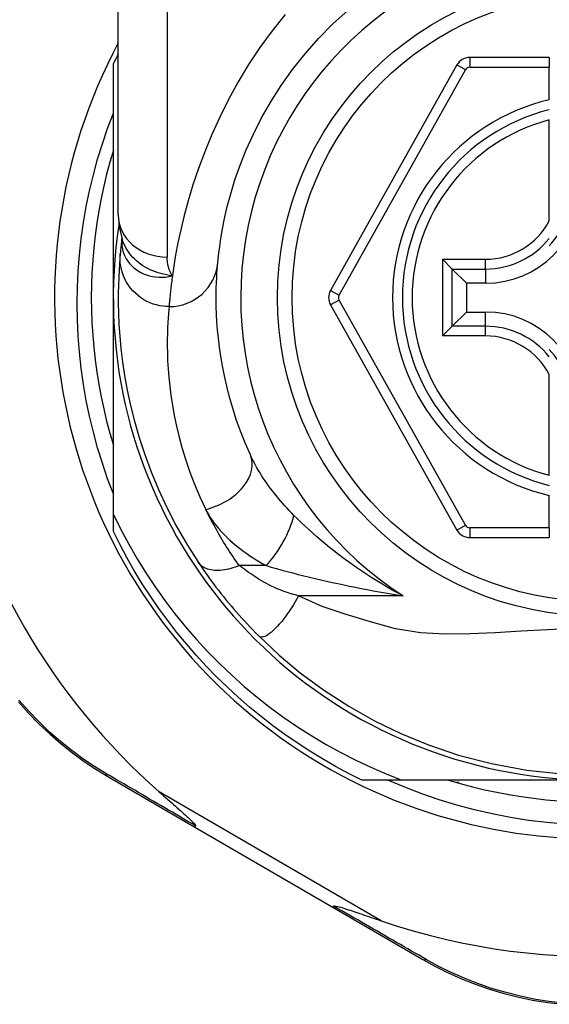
# Model space of a CAD drawing. Header units: inches. Extents: x 12 to 399, y 35 to 188.
# Tile 128 of 256: x 57.945 to 58.371, y 127.675 to 128.467. Entities that reach past the tile are written whole.
import ezdxf

# ---------------------------------------------------------------- set-up
doc = ezdxf.new("R2010")
doc.units = ezdxf.units.IN
doc.header["$MEASUREMENT"] = 0
doc.layers.add('Visible Edges(ANSI)', color=7, linetype='Continuous', lineweight=25)
doc.layers.add('Visible Tangent Edges(ANSI)', color=7, linetype='Continuous', lineweight=25)

msp = doc.modelspace()

# ---------------------------------------------------------------- linework, layer by layer
at = {"layer": 'Visible Edges(ANSI)'}
for p, q in [((58.02446, 128.30963), (58.02446, 128.54689)), ((58.37092, 128.4362), (58.30697, 128.4362)), ((58.37092, 128.4362), (58.37092, 128.42833)), ((58.02052, 128.2432), (58.02052, 128.43129)), ((58.29667, 128.43017), (58.19503, 128.24898)), ((58.37092, 128.40225), (58.37092, 128.42833)), ((58.37092, 128.30504), (58.37092, 128.38602)), ((58.01855, 128.3532), (58.01855, 128.35511)), ((58.01801, 128.3532), (58.01855, 128.3532)), ((58.02739, 128.2905), (58.02738, 128.29046)), ((58.29281, 128.26619), (58.28496, 128.27404)), ((58.29281, 128.26619), (58.30423, 128.25477)), ((58.31974, 128.25477), (58.30423, 128.25477)), ((58.30423, 128.25477), (58.30423, 128.23163)), ((58.02052, 128.06891), (58.02052, 128.2432)), ((58.19503, 128.23742), (58.29667, 128.0564)), ((58.29281, 128.22021), (58.30423, 128.23163)), ((58.30423, 128.23163), (58.31974, 128.23163)), ((58.28496, 128.21236), (58.29281, 128.22021)), ((58.37092, 128.10038), (58.37092, 128.18136)), ((58.01855, 128.1332), (58.01801, 128.1332)), ((58.01855, 128.13129), (58.01855, 128.1332)), ((58.37092, 128.05825), (58.37092, 128.08415)), ((58.02052, 128.05512), (58.02052, 128.06891)), ((58.37092, 128.05825), (58.37092, 128.05037)), ((58.30696, 128.05037), (58.37092, 128.05037)), ((58.01596, 127.85841), (58.08662, 127.81736)), ((58.25241, 127.85541), (58.22023, 127.85541)), ((58.40832, 127.85541), (58.25241, 127.85541)), ((58.29832, 127.85344), (58.29641, 127.85344)), ((58.29832, 127.85289), (58.29832, 127.85344)), ((58.08662, 127.81736), (58.19652, 127.75353)), ((58.19652, 127.75353), (58.26926, 127.71127))]:
    msp.add_line(p, q, dxfattribs=at)
at = {"layer": 'Visible Edges(ANSI)', "flags": 128}
for points in [[(58.10449, 128.27122), (58.1048, 128.27446), (58.10528, 128.27882), (58.10598, 128.2843), (58.10694, 128.29084), (58.10822, 128.2984), (58.10992, 128.30692), (58.1121, 128.31636), (58.11484, 128.32668), (58.11827, 128.3378), (58.12243, 128.34959), (58.12736, 128.36192), (58.13309, 128.37463), (58.13964, 128.3876), (58.14704, 128.40069), (58.15533, 128.41375), (58.16452, 128.42665), (58.17458, 128.43923), (58.18544, 128.45141), (58.19705, 128.46313), (58.20935, 128.47431)], [(58.02052, 128.08542), (58.01592, 128.09765), (58.0117, 128.11004), (58.00787, 128.12255), (58.00444, 128.13515), (58.00141, 128.14785), (57.99878, 128.16062), (57.99654, 128.17346), (57.99471, 128.18637), (57.99329, 128.19932), (57.99226, 128.21232), (57.99165, 128.22535), (57.99144, 128.2384), (57.99164, 128.25146), (57.99225, 128.26453), (57.99328, 128.27758), (57.99471, 128.29057), (57.99654, 128.30349), (57.99878, 128.31634), (58.00142, 128.32911), (58.00445, 128.34178), (58.00788, 128.35436), (58.0117, 128.36682), (58.01592, 128.37916), (58.02052, 128.39136)], [(58.02052, 128.36175), (58.01771, 128.35213), (58.01514, 128.34244), (58.0128, 128.33269), (58.01071, 128.32289), (58.00886, 128.31303), (58.00726, 128.30314), (58.0059, 128.2932), (58.00479, 128.28324), (58.00392, 128.27325), (58.0033, 128.26324), (58.00293, 128.25323), (58.00281, 128.2432), (58.00293, 128.23318), (58.0033, 128.22316), (58.00392, 128.21315), (58.00479, 128.20316), (58.0059, 128.1932), (58.00726, 128.18327), (58.00886, 128.17337), (58.01071, 128.16352), (58.0128, 128.15371), (58.01514, 128.14396), (58.01771, 128.13427), (58.02052, 128.12465)], [(58.02446, 128.30963), (58.02516, 128.30009), (58.02748, 128.2902)], [(58.02738, 128.29046), (58.0273, 128.2898), (58.02722, 128.28916), (58.02714, 128.28853), (58.02707, 128.28791), (58.027, 128.28731), (58.02693, 128.28672), (58.02687, 128.28614), (58.02681, 128.28558), (58.02675, 128.28503), (58.02669, 128.28449), (58.02663, 128.28397), (58.02658, 128.28347), (58.02653, 128.28297), (58.02648, 128.28249), (58.02643, 128.28203), (58.02638, 128.28157), (58.02634, 128.28113), (58.0263, 128.28071), (58.02626, 128.2803), (58.02622, 128.2799), (58.02618, 128.27952), (58.02615, 128.27915), (58.02611, 128.2788), (58.02608, 128.27846)], [(58.02608, 128.27846), (58.02576, 128.27474), (58.02542, 128.27036), (58.0251, 128.26533), (58.02481, 128.25964), (58.02459, 128.25332), (58.02447, 128.24635), (58.02449, 128.23876), (58.02467, 128.23054), (58.02506, 128.22171), (58.02571, 128.21228), (58.02665, 128.20226), (58.02794, 128.19166), (58.02961, 128.1805), (58.03174, 128.16881), (58.03436, 128.1566), (58.03753, 128.1439), (58.0413, 128.13075), (58.04573, 128.11719), (58.05087, 128.10327), (58.05679, 128.08902), (58.0635, 128.07453), (58.07108, 128.05985), (58.07954, 128.04508), (58.08894, 128.03026)], [(58.13064, 128.11674), (58.12645, 128.12639), (58.12269, 128.1359), (58.11936, 128.14523), (58.11642, 128.15436), (58.11386, 128.16326), (58.11165, 128.1719), (58.10976, 128.18026), (58.10818, 128.18831), (58.10686, 128.19606), (58.10579, 128.20349), (58.10494, 128.2106), (58.10429, 128.21738), (58.10381, 128.22382), (58.10349, 128.22993), (58.10329, 128.23569), (58.10321, 128.24109), (58.10321, 128.24613), (58.10328, 128.25082), (58.10342, 128.25514), (58.1036, 128.2591), (58.10381, 128.26269), (58.10404, 128.26591), (58.10427, 128.26876), (58.10449, 128.27122)], [(58.02052, 128.06891), (58.02649, 128.05686), (58.03284, 128.04502), (58.03956, 128.03338), (58.04664, 128.02197), (58.05409, 128.01077), (58.06189, 127.99981), (58.07005, 127.9891), (58.07855, 127.97864), (58.08739, 127.96844), (58.09654, 127.95855), (58.10599, 127.94895), (58.11574, 127.93968), (58.12577, 127.93072), (58.13609, 127.92209), (58.14667, 127.91379), (58.15752, 127.90583), (58.16863, 127.89822), (58.17998, 127.89096), (58.19157, 127.88407), (58.20338, 127.87755), (58.21537, 127.87142), (58.22755, 127.86568), (58.2399, 127.86034), (58.25241, 127.85541)], [(58.22023, 127.85541), (58.20952, 127.86079), (58.19896, 127.86646), (58.18856, 127.87243), (58.17833, 127.87869), (58.16829, 127.88523), (58.15842, 127.89204), (58.14875, 127.89913), (58.13928, 127.90648), (58.13002, 127.91409), (58.12097, 127.92196), (58.11215, 127.93008), (58.10355, 127.93844), (58.0952, 127.94703), (58.08708, 127.95586), (58.07921, 127.9649), (58.0716, 127.97416), (58.06425, 127.98363), (58.05716, 127.9933), (58.05034, 128.00317), (58.04381, 128.01322), (58.03755, 128.02345), (58.03158, 128.03384), (58.0259, 128.0444), (58.02052, 128.05512)], [(58.08894, 128.03026), (58.09052, 128.0279), (58.09216, 128.0255), (58.09385, 128.02307), (58.09559, 128.02061), (58.09737, 128.01813), (58.09919, 128.01563), (58.10106, 128.01311), (58.10297, 128.01058), (58.10492, 128.00805), (58.10691, 128.0055), (58.10894, 128.00295), (58.11101, 128.0004), (58.1131, 127.99786), (58.11521, 127.99535), (58.11734, 127.99284), (58.1195, 127.99036), (58.12167, 127.9879), (58.12387, 127.98545), (58.12608, 127.98303), (58.12831, 127.98064), (58.13055, 127.97827), (58.1328, 127.97592), (58.13507, 127.9736), (58.13735, 127.97131)], [(58.13735, 127.97131), (58.1538, 127.95584), (58.17077, 127.94163), (58.18933, 127.92793), (58.20968, 127.91473), (58.23039, 127.90307), (58.25155, 127.89281), (58.2739, 127.88364), (58.29804, 127.87552), (58.32435, 127.86864), (58.35296, 127.86336), (58.38354, 127.86014)], [(57.94429, 127.91836), (57.95245, 127.90919), (57.96092, 127.90049), (57.96966, 127.89225), (57.97863, 127.8845), (57.98778, 127.87723), (57.99708, 127.87045), (58.00649, 127.86417), (58.01596, 127.85841)], [(58.3836, 127.81996), (58.36885, 127.82125), (58.35418, 127.82304), (58.3396, 127.82535), (58.32511, 127.82816), (58.31075, 127.83147), (58.29651, 127.83527), (58.28241, 127.83957), (58.26846, 127.84436), (58.25468, 127.84964), (58.24108, 127.85541)], [(58.28977, 127.85541), (58.29939, 127.85259), (58.30908, 127.85002), (58.31883, 127.84769), (58.32863, 127.8456), (58.33849, 127.84375), (58.34838, 127.84214), (58.35832, 127.84078), (58.36828, 127.83967), (58.37827, 127.8388)], [(58.05737, 127.84592), (58.05911, 127.84438), (58.06083, 127.84287), (58.06252, 127.84138), (58.06419, 127.83992), (58.06582, 127.83849), (58.06741, 127.83708), (58.06897, 127.83571), (58.07048, 127.83438), (58.07194, 127.83308), (58.07336, 127.83182), (58.07472, 127.83061), (58.07602, 127.82945), (58.07727, 127.82833), (58.07844, 127.82727), (58.07955, 127.82626), (58.08059, 127.8253), (58.08164, 127.82432), (58.0827, 127.82332), (58.08373, 127.82232), (58.08467, 127.82136), (58.08549, 127.82048), (58.08613, 127.81971), (58.08655, 127.81908), (58.08668, 127.81856)], [(58.08662, 127.81736), (58.0866, 127.81737), (58.08659, 127.81739), (58.08657, 127.81741), (58.08656, 127.81744), (58.08654, 127.81746), (58.08653, 127.81749), (58.08652, 127.81752), (58.08652, 127.81756), (58.08651, 127.8176), (58.08651, 127.81764), (58.08651, 127.81769), (58.08651, 127.81774), (58.08652, 127.81779), (58.08652, 127.81784), (58.08653, 127.8179), (58.08654, 127.81796), (58.08655, 127.81803), (58.08656, 127.81809), (58.08658, 127.81816), (58.08659, 127.81824), (58.08661, 127.81831), (58.08663, 127.81839), (58.08665, 127.81847), (58.08668, 127.81856)], [(58.19652, 127.75353), (58.19654, 127.75352), (58.19656, 127.75351), (58.19659, 127.75351), (58.19662, 127.75351), (58.19664, 127.75351), (58.19668, 127.75351), (58.19671, 127.75352), (58.19674, 127.75353), (58.19678, 127.75355), (58.19682, 127.75357), (58.19686, 127.75359), (58.1969, 127.75362), (58.19694, 127.75365), (58.19699, 127.75368), (58.19703, 127.75371), (58.19708, 127.75375), (58.19713, 127.75379), (58.19718, 127.75384), (58.19724, 127.75388), (58.19729, 127.75393), (58.19735, 127.75399), (58.19741, 127.75404), (58.19747, 127.7541), (58.19753, 127.75417)], [(58.19753, 127.75417), (58.19827, 127.75431), (58.19933, 127.75417), (58.20057, 127.75391), (58.2019, 127.75356), (58.20333, 127.75316), (58.20485, 127.75271), (58.20641, 127.75222), (58.20798, 127.75172), (58.20952, 127.75122), (58.21097, 127.75074), (58.21238, 127.75027), (58.21385, 127.74977), (58.21539, 127.74925), (58.217, 127.74871), (58.21866, 127.74815), (58.22038, 127.74756), (58.22215, 127.74695), (58.22397, 127.74633), (58.22584, 127.74569), (58.22776, 127.74503), (58.22972, 127.74436), (58.23171, 127.74367), (58.23375, 127.74298), (58.23581, 127.74227)], [(58.26926, 127.71127), (58.279, 127.70588), (58.28917, 127.70077), (58.29974, 127.69601), (58.31068, 127.69162), (58.32195, 127.68767), (58.33352, 127.68416), (58.34538, 127.68112), (58.35748, 127.6786), (58.36981, 127.67662), (58.38229, 127.6752)]]:
    msp.add_lwpolyline(points, dxfattribs=at)
at = {"layer": 'Visible Edges(ANSI)'}
msp.add_circle((58.40832, 128.2432), 0.25591, dxfattribs=at)
for centre, radius, start, end in [((58.40746, 128.2432), 0.52953, 136.3272, 168.3795), ((58.40832, 128.2432), 0.43504, 151.92751, 28.07249), ((58.40832, 128.2432), 0.431, 152.95157, 154.12615), ((58.30697, 128.42439), 0.01181, 90, 150.70877), ((58.40832, 128.2432), 0.15551, 103.91643, 256.08357), ((58.31974, 128.33178), 0.07702, 270, 0), ((58.31974, 128.33178), 0.06944, 317.48259, 0), ((58.40832, 128.2432), 0.3878, 171.33391, 340.21195), ((58.20533, 128.2432), 0.01181, 150.70877, 209.31319), ((58.31974, 128.15462), 0.07702, 0, 90), ((58.31974, 128.15462), 0.06944, 0, 42.51741), ((58.40746, 128.2432), 0.52953, 191.6205, 228.6133), ((58.30696, 128.06219), 0.01181, 209.31319, 270), ((58.40746, 128.2432), 0.52953, 251.08535, 297.06854)]:
    msp.add_arc(centre, radius, start, end, dxfattribs=at)
at = {"layer": 'Visible Tangent Edges(ANSI)'}
for p, q in [((58.06383, 128.54689), (58.06383, 128.27574)), ((58.30697, 128.4362), (58.30697, 128.42833)), ((58.20189, 128.24513), (58.30353, 128.42632)), ((58.30353, 128.42632), (58.29667, 128.43017)), ((58.30697, 128.42833), (58.37092, 128.42833)), ((58.28496, 128.27404), (58.31974, 128.27404)), ((58.28496, 128.27404), (58.28496, 128.21236)), ((58.31974, 128.26619), (58.31974, 128.27404)), ((58.29281, 128.26619), (58.31974, 128.26619)), ((58.29281, 128.22021), (58.29281, 128.26619)), ((58.31974, 128.26619), (58.31974, 128.25477)), ((58.19503, 128.24898), (58.20189, 128.24513)), ((58.20189, 128.24128), (58.19503, 128.23742)), ((58.30353, 128.06026), (58.20189, 128.24128)), ((58.31974, 128.22021), (58.31974, 128.23163)), ((58.31974, 128.22021), (58.29281, 128.22021)), ((58.31974, 128.21236), (58.31974, 128.22021)), ((58.31974, 128.21236), (58.28496, 128.21236)), ((58.29667, 128.0564), (58.30353, 128.06026)), ((58.30696, 128.05825), (58.30696, 128.05037)), ((58.37092, 128.05825), (58.30696, 128.05825)), ((58.14336, 128.0278), (58.12169, 128.0278)), ((58.25336, 128.0035), (58.16943, 128.0035)), ((58.23581, 127.74227), (58.05737, 127.84592))]:
    msp.add_line(p, q, dxfattribs=at)
at = {"layer": 'Visible Tangent Edges(ANSI)', "flags": 128}
for points in [[(58.15855, 128.47073), (58.14813, 128.4577), (58.13833, 128.44428), (58.12919, 128.43054), (58.12075, 128.41655), (58.11302, 128.40245), (58.10599, 128.38832), (58.09964, 128.37429), (58.09395, 128.36044), (58.08889, 128.3469), (58.08446, 128.33376), (58.08062, 128.32112), (58.07737, 128.3091), (58.07466, 128.29778), (58.07243, 128.28725), (58.0706, 128.27753), (58.06913, 128.26866), (58.06797, 128.26067)], [(58.02728, 128.28918), (58.02725, 128.287), (58.02741, 128.28481), (58.02775, 128.28265), (58.02827, 128.28052), (58.02897, 128.27843), (58.02984, 128.27641), (58.03089, 128.27444), (58.03211, 128.27255), (58.0335, 128.27075), (58.03504, 128.26906), (58.03672, 128.26747), (58.03855, 128.266), (58.04051, 128.26466), (58.0426, 128.26345), (58.0448, 128.2624), (58.04711, 128.26149), (58.04951, 128.26076), (58.05199, 128.26019), (58.05454, 128.25979), (58.05716, 128.25958), (58.05981, 128.25956), (58.06251, 128.25973), (58.06523, 128.2601), (58.06797, 128.26067)], [(58.02738, 128.29046), (58.02738, 128.29042), (58.02737, 128.29039), (58.02737, 128.29035), (58.02736, 128.29031), (58.02736, 128.29027), (58.02736, 128.29023), (58.02735, 128.29019), (58.02735, 128.29014), (58.02734, 128.29009), (58.02734, 128.29005), (58.02734, 128.29), (58.02733, 128.28994), (58.02733, 128.28989), (58.02732, 128.28984), (58.02732, 128.28978), (58.02732, 128.28972), (58.02731, 128.28966), (58.02731, 128.2896), (58.0273, 128.28953), (58.0273, 128.28946), (58.02729, 128.2894), (58.02729, 128.28932), (58.02729, 128.28925), (58.02728, 128.28918)], [(58.06797, 128.26067), (58.06558, 128.26102), (58.06324, 128.26145), (58.06093, 128.26195), (58.05867, 128.26253), (58.05646, 128.26318), (58.0543, 128.26392), (58.05219, 128.26473), (58.05013, 128.26563), (58.04813, 128.26662), (58.04618, 128.26769), (58.04429, 128.26885), (58.04247, 128.27009), (58.04073, 128.27142), (58.03906, 128.27282), (58.03748, 128.27429), (58.03598, 128.27583), (58.03457, 128.27744), (58.03325, 128.27911), (58.03203, 128.28084), (58.03091, 128.28262), (58.02989, 128.28446), (58.02898, 128.28634), (58.02817, 128.28826), (58.02748, 128.29021)], [(58.06529, 128.23598), (58.06283, 128.23606), (58.06033, 128.2363), (58.05778, 128.23671), (58.05521, 128.23729), (58.05264, 128.23807), (58.05008, 128.23903), (58.04755, 128.24018), (58.04509, 128.24153), (58.0427, 128.24306), (58.04041, 128.24478), (58.03824, 128.24666), (58.03622, 128.2487), (58.03435, 128.25088), (58.03265, 128.25319), (58.03113, 128.2556), (58.02981, 128.25809), (58.02868, 128.26064), (58.02775, 128.26322), (58.02701, 128.26583), (58.02647, 128.26843), (58.02612, 128.27101), (58.02594, 128.27355), (58.02594, 128.27604), (58.02608, 128.27846)], [(58.06797, 128.26067), (58.06763, 128.26122), (58.0673, 128.26178), (58.06698, 128.26235), (58.06668, 128.26292), (58.0664, 128.2635), (58.06613, 128.26409), (58.06588, 128.26468), (58.06564, 128.26528), (58.06542, 128.26589), (58.06521, 128.26651), (58.06501, 128.26713), (58.06484, 128.26776), (58.06467, 128.26839), (58.06452, 128.26903), (58.06439, 128.26968), (58.06427, 128.27033), (58.06417, 128.27099), (58.06408, 128.27166), (58.064, 128.27232), (58.06394, 128.273), (58.06389, 128.27368), (58.06386, 128.27436), (58.06384, 128.27505), (58.06383, 128.27574)], [(58.06797, 128.26067), (58.06777, 128.25921), (58.06758, 128.25779), (58.06741, 128.2564), (58.06724, 128.25504), (58.06707, 128.25373), (58.06692, 128.25245), (58.06678, 128.25121), (58.06664, 128.25), (58.06651, 128.24884), (58.06639, 128.24771), (58.06627, 128.24662), (58.06616, 128.24557), (58.06606, 128.24455), (58.06596, 128.24358), (58.06587, 128.24264), (58.06579, 128.24174), (58.06571, 128.24088), (58.06563, 128.24006), (58.06556, 128.23928), (58.0655, 128.23854), (58.06544, 128.23784), (58.06538, 128.23718), (58.06533, 128.23656), (58.06529, 128.23598)], [(58.06529, 128.23598), (58.06504, 128.23337), (58.06478, 128.23037), (58.06452, 128.22697), (58.06428, 128.22319), (58.06408, 128.21901), (58.06392, 128.21444), (58.06384, 128.2095), (58.06384, 128.20417), (58.06393, 128.19847), (58.06415, 128.1924), (58.06452, 128.18596), (58.06506, 128.17915), (58.06579, 128.172), (58.06675, 128.1645), (58.06796, 128.15666), (58.06945, 128.14849), (58.07124, 128.13998), (58.07337, 128.13116), (58.07586, 128.12205), (58.07876, 128.11266), (58.08207, 128.10302), (58.08584, 128.09317), (58.09008, 128.08314), (58.09481, 128.07295)], [(58.16566, 128.06819), (58.16379, 128.07009), (58.16194, 128.07201), (58.16012, 128.07395), (58.15834, 128.07591), (58.15658, 128.07787), (58.15486, 128.07985), (58.15318, 128.08185), (58.15153, 128.08385), (58.14992, 128.08586), (58.14835, 128.08788), (58.14682, 128.08991), (58.14532, 128.09195), (58.14386, 128.09399), (58.14244, 128.09604), (58.14106, 128.0981), (58.13972, 128.10017), (58.13842, 128.10225), (58.13717, 128.10432), (58.13596, 128.1064), (58.13479, 128.10848), (58.13368, 128.11055), (58.13262, 128.11262), (58.1316, 128.11468), (58.13064, 128.11674)], [(58.12169, 128.0278), (58.12035, 128.0297), (58.11902, 128.03161), (58.11771, 128.03351), (58.11643, 128.0354), (58.11518, 128.03729), (58.11394, 128.03918), (58.11272, 128.04106), (58.11152, 128.04295), (58.11034, 128.04484), (58.10918, 128.04673), (58.10803, 128.04862), (58.10691, 128.05051), (58.1058, 128.05239), (58.10471, 128.05428), (58.10364, 128.05616), (58.10258, 128.05805), (58.10155, 128.05992), (58.10053, 128.0618), (58.09953, 128.06367), (58.09855, 128.06553), (58.09759, 128.06739), (58.09665, 128.06925), (58.09572, 128.0711), (58.09481, 128.07295)], [(58.09481, 128.07295), (58.09592, 128.0708), (58.09713, 128.06866), (58.09845, 128.06652), (58.09986, 128.06441), (58.10137, 128.06231), (58.10297, 128.06023), (58.10465, 128.05818), (58.10641, 128.05614), (58.10825, 128.05414), (58.11016, 128.05216), (58.11214, 128.05022), (58.11419, 128.0483), (58.1163, 128.04642), (58.11848, 128.04456), (58.12072, 128.04273), (58.12302, 128.04093), (58.12538, 128.03917), (58.1278, 128.03743), (58.13027, 128.03573), (58.1328, 128.03407), (58.13537, 128.03244), (58.13799, 128.03086), (58.14065, 128.02931), (58.14336, 128.0278)], [(58.25336, 128.0035), (58.24902, 128.00581), (58.24474, 128.00817), (58.24051, 128.01058), (58.23634, 128.01304), (58.23222, 128.01554), (58.22816, 128.01808), (58.22416, 128.02066), (58.22021, 128.02328), (58.21633, 128.02593), (58.21251, 128.02861), (58.20875, 128.03131), (58.20505, 128.03405), (58.20141, 128.03681), (58.19784, 128.03959), (58.19432, 128.0424), (58.19087, 128.04523), (58.18747, 128.04808), (58.18414, 128.05095), (58.18088, 128.05382), (58.17768, 128.05671), (58.17456, 128.05959), (58.17151, 128.06247), (58.16854, 128.06534), (58.16566, 128.06819)], [(58.12169, 128.0278), (58.12002, 128.02714), (58.11832, 128.02652), (58.11661, 128.02596), (58.11489, 128.02546), (58.11317, 128.02502), (58.11145, 128.02465), (58.10975, 128.02434), (58.10807, 128.02411), (58.10642, 128.02395), (58.1048, 128.02387), (58.10323, 128.02387), (58.1017, 128.02394), (58.10023, 128.02409), (58.09882, 128.02432), (58.09747, 128.02463), (58.0962, 128.025), (58.095, 128.02545), (58.09389, 128.02597), (58.09285, 128.02655), (58.0919, 128.02719), (58.09103, 128.02789), (58.09025, 128.02863), (58.08955, 128.02943), (58.08894, 128.03026)], [(58.16943, 128.0035), (58.16685, 128.00418), (58.1643, 128.00491), (58.16179, 128.00568), (58.15932, 128.00649), (58.15689, 128.00734), (58.15451, 128.00824), (58.15218, 128.00918), (58.14992, 128.01015), (58.14772, 128.01117), (58.14559, 128.01222), (58.14353, 128.0133), (58.14155, 128.01441), (58.13965, 128.01554), (58.13783, 128.01669), (58.13604, 128.01783), (58.13429, 128.01897), (58.13258, 128.0201), (58.1309, 128.02123), (58.12926, 128.02235), (58.12766, 128.02347), (58.1261, 128.02457), (58.12459, 128.02566), (58.12312, 128.02674), (58.12169, 128.0278)], [(58.14336, 128.0278), (58.14749, 128.02661), (58.1517, 128.02542), (58.15597, 128.02424), (58.16031, 128.02308), (58.16469, 128.02192), (58.16912, 128.02078), (58.17359, 128.01966), (58.1781, 128.01855), (58.18263, 128.01746), (58.18719, 128.01639), (58.19177, 128.01534), (58.19637, 128.01431), (58.201, 128.0133), (58.20566, 128.0123), (58.21035, 128.01133), (58.21505, 128.01037), (58.21978, 128.00944), (58.22453, 128.00852), (58.2293, 128.00763), (58.23408, 128.00676), (58.23888, 128.00591), (58.2437, 128.00508), (58.24852, 128.00428), (58.25336, 128.0035)], [(58.16943, 128.0035), (58.1681, 128.00113), (58.1667, 127.99874), (58.16524, 127.99633), (58.16372, 127.99393), (58.16215, 127.99155), (58.16054, 127.98921), (58.1589, 127.98693), (58.15724, 127.98474), (58.15557, 127.98264), (58.15391, 127.98067), (58.15227, 127.97883), (58.15065, 127.97715), (58.14909, 127.97564), (58.14758, 127.97431), (58.14614, 127.97317), (58.14477, 127.97223), (58.1435, 127.97148), (58.14232, 127.97092), (58.14123, 127.97056), (58.14025, 127.97038), (58.13937, 127.97037), (58.1386, 127.97054), (58.13792, 127.97085), (58.13735, 127.97131)], [(58.39111, 127.97718), (58.36942, 127.97629), (58.3482, 127.97509), (58.32753, 127.97385), (58.30727, 127.97291), (58.2873, 127.97271), (58.26738, 127.97379), (58.24726, 127.97689), (58.22722, 127.98248), (58.20759, 127.98841), (58.18835, 127.99486), (58.16943, 128.0035)], [(58.01453, 127.86077), (58.00528, 127.86646), (57.9961, 127.87263), (57.98702, 127.8793), (57.97808, 127.88644), (57.96932, 127.89406), (57.96078, 127.90214), (57.9525, 127.91068), (57.94453, 127.91967)], [(58.08668, 127.81856), (58.08353, 127.82039), (58.08039, 127.82223), (58.07726, 127.82405), (58.07414, 127.82588), (58.07103, 127.82769), (58.06794, 127.8295), (58.06486, 127.8313), (58.06179, 127.8331), (58.05873, 127.83488), (58.05568, 127.83667), (58.05265, 127.83844), (58.04963, 127.84021), (58.04662, 127.84197), (58.04363, 127.84372), (58.04065, 127.84546), (58.03769, 127.8472), (58.03474, 127.84893), (58.0318, 127.85065), (58.02888, 127.85236), (58.02598, 127.85406), (58.02309, 127.85575), (58.02022, 127.85744), (58.01737, 127.85911), (58.01453, 127.86077)], [(58.27207, 127.71119), (58.26914, 127.71287), (58.26619, 127.71457), (58.26323, 127.71627), (58.26025, 127.71799), (58.25725, 127.71971), (58.25424, 127.72145), (58.25121, 127.72319), (58.24816, 127.72495), (58.2451, 127.72671), (58.24202, 127.72849), (58.23893, 127.73027), (58.23582, 127.73206), (58.2327, 127.73386), (58.22957, 127.73567), (58.22642, 127.73748), (58.22326, 127.73931), (58.22008, 127.74114), (58.21689, 127.74298), (58.2137, 127.74483), (58.21048, 127.74668), (58.20726, 127.74854), (58.20403, 127.75041), (58.20078, 127.75228), (58.19753, 127.75417)], [(58.38282, 127.67616), (58.37059, 127.67754), (58.35852, 127.67946), (58.34667, 127.68191), (58.33506, 127.68486), (58.32372, 127.68826), (58.31267, 127.69211), (58.30195, 127.69636), (58.29159, 127.70099), (58.28162, 127.70595), (58.27207, 127.71119)]]:
    msp.add_lwpolyline(points, dxfattribs=at)
at = {"layer": 'Visible Tangent Edges(ANSI)'}
msp.add_circle((58.40832, 128.2432), 0.24409, dxfattribs=at)
for centre, radius, start, end in [((58.40832, 128.2432), 0.28543, 302.8812, 237.1188), ((58.30697, 128.42439), 0.00394, 90, 150.70877), ((58.40832, 128.2432), 0.16339, 103.23324, 256.76676), ((58.40832, 128.2432), 0.14764, 104.67485, 255.32515), ((58.31974, 128.33178), 0.05775, 270, 332.41478), ((58.31974, 128.33178), 0.06559, 270, 321.29033), ((58.20533, 128.2432), 0.00394, 150.70877, 209.31319), ((58.31974, 128.15462), 0.06559, 38.70967, 90), ((58.31974, 128.15462), 0.05775, 27.58522, 90), ((58.30696, 128.06219), 0.00394, 209.31319, 270)]:
    msp.add_arc(centre, radius, start, end, dxfattribs=at)
for centre, major_axis, ratio, start_param, end_param in [((58.06383, 128.30963), (-0.03937, 0), 0.860915, 0, 1.570796), ((57.83097, 128.30322), (0.19646, -0.01245), 0.394768, 6.26267, 6.279105), ((58.06529, 128.27484), (0.0392, -0.00362), 0.987056, 4.803178, 6.283185), ((58.09481, 128.10042), (0.03583, 0.01632), 0.663135, 4.419079, 6.283185), ((58.14336, 128.0521), (-0.01985, -0.034), 0.367954, 1.008544, 2.26339), ((58.02098, 127.86705), (-0.00502, -0.00865), 0.487239, 5.762078, 6.283185), ((58.27429, 127.71992), (-0.00502, -0.00865), 0.492909, 0, 0.523212)]:
    msp.add_ellipse(centre, major_axis=major_axis, ratio=ratio, start_param=start_param, end_param=end_param, dxfattribs=at)

doc.saveas('drawing.dxf')
